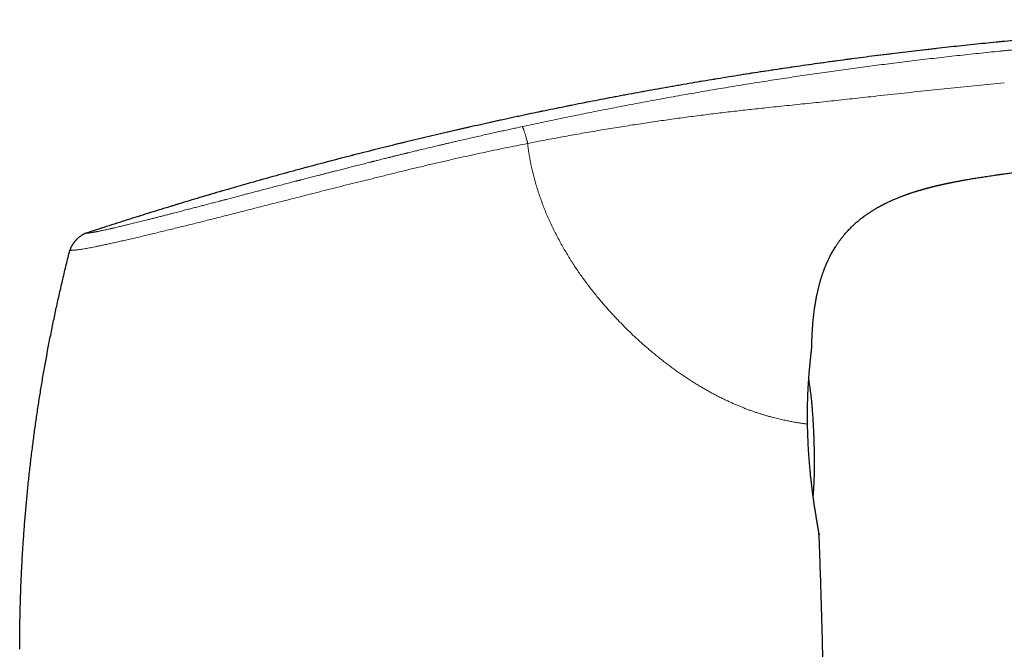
# Model space of a CAD drawing. Header units: millimetres. Extents: x 8 to 539, y 12 to 464.
# Tile 57 of 59: x 412 to 473, y 425 to 464. Entities that reach past the tile are written whole.
import ezdxf

# ---------------------------------------------------------------- set-up
doc = ezdxf.new("R2010")
doc.units = ezdxf.units.MM

msp = doc.modelspace()

# ---------------------------------------------------------------- linework, layer by layer
at = {"color": 7, "linetype": 'Continuous', "lineweight": 30}
for p, q in [((472.867, 454.691), (472.881, 454.691)), ((416.124, 451.021), (416.124, 451.021)), ((461.057, 443.919), (461.057, 443.92)), ((461.509, 432.389), (461.513, 432.378)), ((461.514, 432.387), (461.513, 432.378))]:
    msp.add_line(p, q, dxfattribs=at)
at = {"color": 252, "linetype": 'Continuous', "lineweight": 0}
msp.add_line((415.137, 449.967), (415.138, 449.967), dxfattribs=at)
at = {"color": 252, "linetype": 'Continuous', "lineweight": 0, "flags": 128}
msp.add_lwpolyline([(461.508, 432.425), (461.511, 432.407), (461.513, 432.378)], dxfattribs=at)
at = {"color": 252, "linetype": 'Continuous', "lineweight": 0}
for points, knots in [([(416.123, 451.02), (416.568, 451.165), (417.455, 451.455), (418.789, 451.882), (420.122, 452.3), (421.457, 452.711), (422.791, 453.115), (424.126, 453.51), (425.506, 453.911), (426.931, 454.316), (428.401, 454.725), (429.871, 455.124), (431.342, 455.514), (432.814, 455.895), (434.286, 456.267), (435.759, 456.63), (437.232, 456.984), (438.706, 457.329), (440.172, 457.663), (441.63, 457.987), (443.079, 458.3), (444.529, 458.604), (445.989, 458.902), (447.458, 459.193), (448.937, 459.477), (450.416, 459.753), (451.896, 460.019), (453.368, 460.276), (454.832, 460.523), (456.288, 460.76), (457.744, 460.989), (459.212, 461.212), (460.689, 461.427), (462.178, 461.636), (463.668, 461.836), (465.158, 462.029), (466.649, 462.212), (468.141, 462.388), (469.663, 462.559), (471.215, 462.724), (472.797, 462.884), (474.38, 463.034), (475.964, 463.175), (477.55, 463.308), (479.106, 463.429), (480.632, 463.539), (482.13, 463.64), (483.628, 463.733), (485.128, 463.817), (486.628, 463.895), (488.13, 463.964), (489.632, 464.026), (491.136, 464.081), (492.641, 464.128), (494.138, 464.168), (495.627, 464.2), (497.108, 464.224), (498.589, 464.239), (499.996, 464.245), (501.329, 464.243), (502.586, 464.234), (503.844, 464.217), (505.102, 464.191), (506.077, 464.166), (506.632, 464.147), (506.769, 464.142)], [0, 0, 0, 0, 0.015233, 0.030443, 0.045632, 0.060799, 0.075946, 0.091074, 0.106182, 0.12278, 0.139356, 0.155911, 0.172447, 0.188963, 0.205461, 0.221942, 0.238405, 0.254853, 0.271286, 0.287411, 0.303523, 0.319623, 0.335711, 0.352081, 0.368439, 0.384788, 0.401128, 0.41746, 0.433493, 0.449519, 0.465539, 0.481554, 0.497891, 0.514224, 0.530553, 0.54688, 0.563205, 0.579529, 0.595852, 0.613126, 0.630402, 0.647679, 0.664958, 0.68224, 0.699526, 0.715829, 0.732136, 0.748448, 0.764766, 0.78109, 0.797422, 0.813761, 0.83011, 0.846468, 0.862837, 0.878921, 0.895013, 0.91111, 0.927212, 0.940878, 0.954544, 0.968211, 0.981877, 0.995541, 1, 1, 1, 1]), ([(524.006, 462.485), (524.006, 462.485), (524.006, 462.485), (524.005, 462.485), (524.005, 462.485), (524.004, 462.485), (524.003, 462.485), (524.002, 462.485), (523.999, 462.485), (523.996, 462.485), (523.992, 462.485), (523.987, 462.485), (523.981, 462.485), (523.973, 462.485), (523.965, 462.485), (523.954, 462.485), (523.942, 462.485), (523.928, 462.485), (523.912, 462.485), (523.893, 462.485), (523.871, 462.485), (523.846, 462.485), (523.817, 462.485), (523.786, 462.485), (523.753, 462.485), (523.719, 462.486), (523.685, 462.486), (523.649, 462.486), (523.608, 462.486), (523.564, 462.487), (523.515, 462.487), (523.459, 462.488), (523.396, 462.489), (523.326, 462.491), (523.255, 462.493), (523.183, 462.495), (523.112, 462.498), (523.035, 462.501), (522.955, 462.504), (522.872, 462.508), (522.787, 462.512), (522.696, 462.517), (522.598, 462.522), (522.495, 462.528), (522.384, 462.535), (522.266, 462.542), (522.147, 462.55), (522.028, 462.558), (521.909, 462.566), (521.785, 462.575), (521.655, 462.585), (521.519, 462.595), (521.38, 462.606), (521.237, 462.618), (521.092, 462.629), (520.941, 462.642), (520.784, 462.655), (520.626, 462.669), (520.467, 462.683), (520.308, 462.697), (520.142, 462.713), (519.97, 462.729), (519.793, 462.745), (519.612, 462.763), (519.421, 462.781), (519.22, 462.8), (519.008, 462.821), (518.793, 462.842), (518.573, 462.863), (518.336, 462.886), (518.079, 462.911), (517.804, 462.938), (517.524, 462.964), (517.239, 462.991), (516.95, 463.019), (516.639, 463.047), (516.306, 463.078), (515.951, 463.109), (515.592, 463.141), (515.205, 463.174), (514.79, 463.208), (514.346, 463.244), (513.895, 463.279), (513.438, 463.313), (512.975, 463.347), (512.471, 463.381), (511.925, 463.417), (511.336, 463.453), (510.738, 463.487), (510.132, 463.519), (509.517, 463.549), (508.894, 463.578), (508.291, 463.602), (507.711, 463.624), (507.298, 463.638), (507.028, 463.647), (506.902, 463.65), (506.775, 463.654), (506.65, 463.658), (506.527, 463.662), (506.406, 463.665), (506.081, 463.674), (505.55, 463.687), (504.841, 463.702), (504.161, 463.714), (503.51, 463.723), (502.866, 463.73), (502.228, 463.734), (501.602, 463.737), (500.986, 463.738), (500.38, 463.738), (499.781, 463.735), (499.182, 463.732), (498.582, 463.726), (497.983, 463.72), (497.39, 463.712), (496.805, 463.702), (496.226, 463.692), (495.655, 463.68), (495.073, 463.667), (494.479, 463.653), (493.875, 463.637), (493.28, 463.62), (492.693, 463.602), (492.114, 463.583), (491.545, 463.564), (490.983, 463.544), (490.43, 463.523), (489.886, 463.501), (489.353, 463.479), (488.831, 463.457), (488.321, 463.434), (487.819, 463.411), (487.322, 463.387), (486.83, 463.362), (486.344, 463.337), (485.866, 463.312), (485.397, 463.286), (484.938, 463.26), (484.491, 463.234), (484.054, 463.208), (483.626, 463.182), (483.202, 463.156), (482.785, 463.129), (482.373, 463.102), (481.969, 463.075), (481.573, 463.048), (481.186, 463.021), (480.808, 462.994), (480.443, 462.968), (480.093, 462.942), (479.756, 462.917), (479.426, 462.892), (479.104, 462.867), (478.792, 462.843), (478.489, 462.819), (478.195, 462.795), (477.909, 462.772), (477.628, 462.749), (477.352, 462.726), (477.083, 462.703), (476.821, 462.681), (476.567, 462.659), (476.32, 462.638), (476.081, 462.617), (475.849, 462.596), (475.626, 462.576), (475.41, 462.556), (475.201, 462.537), (475, 462.519), (474.807, 462.501), (474.621, 462.484), (474.438, 462.467), (474.257, 462.449), (474.079, 462.433), (473.91, 462.416), (473.751, 462.401), (473.603, 462.387), (473.465, 462.373), (473.337, 462.361), (473.219, 462.349), (473.108, 462.338), (473.007, 462.328), (472.915, 462.319), (472.832, 462.31), (472.757, 462.303), (472.709, 462.298), (472.687, 462.296)], [0, 0, 0, 0, 0.000232, 0.001333, 0.002557, 0.003905, 0.005377, 0.006972, 0.008906, 0.010995, 0.01324, 0.015639, 0.018194, 0.020903, 0.0236, 0.026434, 0.029406, 0.032514, 0.03576, 0.039351, 0.043095, 0.046991, 0.051039, 0.055238, 0.059586, 0.063107, 0.066721, 0.070428, 0.07423, 0.078128, 0.082124, 0.086506, 0.091006, 0.095626, 0.100366, 0.104171, 0.108045, 0.111986, 0.115992, 0.119621, 0.123299, 0.127026, 0.130805, 0.134638, 0.138528, 0.14248, 0.146496, 0.149952, 0.153448, 0.156982, 0.16055, 0.164148, 0.167777, 0.171228, 0.174705, 0.178212, 0.181751, 0.185327, 0.188612, 0.191938, 0.195312, 0.198732, 0.202186, 0.20566, 0.209152, 0.213018, 0.21691, 0.220831, 0.224784, 0.228774, 0.233563, 0.238407, 0.243307, 0.248264, 0.253274, 0.258334, 0.264357, 0.270437, 0.276571, 0.282762, 0.290213, 0.297755, 0.305392, 0.313126, 0.320955, 0.328878, 0.338685, 0.348632, 0.358718, 0.368945, 0.379313, 0.389822, 0.400472, 0.40977, 0.419173, 0.421298, 0.423429, 0.425565, 0.427706, 0.429764, 0.431773, 0.433779, 0.446233, 0.458548, 0.469622, 0.48058, 0.491422, 0.502147, 0.512755, 0.523059, 0.533251, 0.543329, 0.553294, 0.563506, 0.573597, 0.583569, 0.593421, 0.603153, 0.612767, 0.622263, 0.63257, 0.642735, 0.652758, 0.662637, 0.672375, 0.68197, 0.691424, 0.700735, 0.709906, 0.718934, 0.727665, 0.736259, 0.744717, 0.753039, 0.761373, 0.769566, 0.777618, 0.785529, 0.7933, 0.800795, 0.808154, 0.815378, 0.822465, 0.829558, 0.836508, 0.843318, 0.849986, 0.856513, 0.862898, 0.869142, 0.874957, 0.880645, 0.886204, 0.891635, 0.896938, 0.902021, 0.906981, 0.911817, 0.916529, 0.92121, 0.925763, 0.930187, 0.934482, 0.938648, 0.942686, 0.946595, 0.950375, 0.954027, 0.95755, 0.960944, 0.96421, 0.967346, 0.970355, 0.973515, 0.976519, 0.979368, 0.982061, 0.984599, 0.986898, 0.989052, 0.991061, 0.992926, 0.994646, 0.996194, 0.997602, 0.998871, 1, 1, 1, 1]), ([(443.137, 457.626), (443.528, 457.71), (444.309, 457.877), (445.481, 458.122), (446.653, 458.362), (447.826, 458.597), (449, 458.827), (450.174, 459.051), (451.389, 459.278), (452.644, 459.506), (453.939, 459.734), (455.236, 459.956), (456.535, 460.171), (457.795, 460.374), (459.017, 460.564), (460.201, 460.743), (461.385, 460.917), (462.571, 461.085), (463.758, 461.248), (464.946, 461.405), (466.174, 461.562), (467.443, 461.718), (468.753, 461.872), (470.063, 462.02), (471.375, 462.162), (472.25, 462.251), (472.687, 462.296)], [0, 0, 0, 0, 0.0400093, 0.0800121, 0.1200103, 0.1600052, 0.1999979, 0.2399889, 0.2799787, 0.3239664, 0.3679538, 0.4119421, 0.4559331, 0.4999285, 0.5399291, 0.5799336, 0.6199412, 0.659951, 0.699962, 0.7399726, 0.7799812, 0.8239866, 0.8679888, 0.9119902, 0.9559933, 1, 1, 1, 1]), ([(472.978, 460.332), (472.425, 460.28), (471.319, 460.175), (469.663, 460.008), (468.01, 459.835), (466.359, 459.658), (464.827, 459.489), (463.413, 459.335), (462.116, 459.195), (460.818, 459.06), (459.518, 458.926), (458.306, 458.8), (457.182, 458.678), (456.147, 458.562), (455.113, 458.441), (454.081, 458.312), (453.05, 458.176), (452.02, 458.033), (450.99, 457.884), (449.943, 457.724), (448.879, 457.556), (447.798, 457.377), (446.717, 457.19), (445.636, 456.995), (444.554, 456.794), (443.832, 456.653), (443.471, 456.583)], [0, 0, 0, 0, 0.055922, 0.111786, 0.167598, 0.223362, 0.2791, 0.322907, 0.366752, 0.410658, 0.45462, 0.498626, 0.533651, 0.568677, 0.603686, 0.638662, 0.673609, 0.70856, 0.743548, 0.7786, 0.815386, 0.852223, 0.889093, 0.925998, 0.962959, 1, 1, 1, 1]), ([(416.123, 451.02), (416.125, 451.02), (416.128, 451.02), (416.133, 451.02), (416.14, 451.021), (416.149, 451.022), (416.158, 451.022), (416.168, 451.023), (416.178, 451.024), (416.185, 451.025), (416.19, 451.025), (416.192, 451.026), (416.195, 451.026), (416.197, 451.026), (416.199, 451.027), (416.202, 451.027), (416.21, 451.028), (416.223, 451.029), (416.245, 451.032), (416.271, 451.035), (416.299, 451.039), (416.33, 451.043), (416.356, 451.047), (416.376, 451.05), (416.389, 451.051), (416.402, 451.053), (416.415, 451.055), (416.435, 451.058), (416.462, 451.062), (416.498, 451.068), (416.539, 451.075), (416.583, 451.082), (416.63, 451.091), (416.679, 451.1), (416.72, 451.107), (416.749, 451.113), (416.766, 451.116), (416.784, 451.119), (416.801, 451.123), (416.819, 451.126), (416.838, 451.13), (416.87, 451.136), (416.918, 451.146), (416.988, 451.16), (417.07, 451.177), (417.165, 451.197), (417.266, 451.219), (417.371, 451.242), (417.482, 451.267), (417.577, 451.288), (417.651, 451.305), (417.704, 451.317), (417.757, 451.329), (417.812, 451.342), (417.867, 451.354), (417.949, 451.373), (418.059, 451.399), (418.187, 451.429), (418.306, 451.457), (418.413, 451.483), (418.523, 451.509), (418.637, 451.537), (418.766, 451.568), (418.91, 451.603), (419.071, 451.643), (419.237, 451.684), (419.407, 451.726), (419.582, 451.769), (419.76, 451.814), (419.941, 451.859), (420.125, 451.906), (420.322, 451.956), (420.533, 452.009), (420.76, 452.067), (420.993, 452.127), (421.231, 452.188), (421.448, 452.244), (421.64, 452.294), (421.806, 452.336), (421.972, 452.379), (422.137, 452.422), (422.302, 452.465), (422.499, 452.516), (422.729, 452.576), (422.994, 452.645), (423.263, 452.715), (423.538, 452.787), (423.817, 452.86), (424.102, 452.934), (424.313, 452.99), (424.449, 453.025), (424.508, 453.041), (424.566, 453.056), (424.625, 453.071), (424.684, 453.087), (424.744, 453.102), (424.893, 453.142), (425.123, 453.202), (425.435, 453.283), (425.729, 453.36), (426.016, 453.436), (426.297, 453.509), (426.58, 453.583), (426.887, 453.663), (427.216, 453.749), (427.569, 453.841), (427.927, 453.935), (428.29, 454.029), (428.659, 454.125), (428.928, 454.195), (429.095, 454.238), (429.159, 454.255), (429.223, 454.271), (429.287, 454.288), (429.351, 454.305), (429.415, 454.321), (429.577, 454.363), (429.824, 454.427), (430.158, 454.513), (430.437, 454.585), (430.675, 454.646), (430.87, 454.696), (431.067, 454.747), (431.261, 454.796), (431.451, 454.845), (431.686, 454.905), (431.97, 454.978), (432.307, 455.063), (432.65, 455.151), (432.999, 455.239), (433.354, 455.329), (433.604, 455.392), (433.748, 455.428), (433.783, 455.437), (433.818, 455.446), (433.854, 455.455), (433.89, 455.464), (433.927, 455.473), (433.987, 455.488), (434.072, 455.509), (434.188, 455.539), (434.317, 455.571), (434.458, 455.606), (434.596, 455.64), (434.73, 455.674), (434.823, 455.697), (434.876, 455.71), (434.888, 455.713), (434.895, 455.715), (434.9, 455.716), (434.906, 455.718), (434.921, 455.721), (434.948, 455.728), (434.99, 455.739), (435.039, 455.751), (435.097, 455.765), (435.162, 455.781), (435.236, 455.8), (435.319, 455.82), (435.409, 455.842), (435.507, 455.866), (435.604, 455.89), (435.696, 455.913), (435.784, 455.934), (435.856, 455.952), (435.912, 455.965), (435.95, 455.975), (435.988, 455.984), (436.027, 455.994), (436.061, 456.002), (436.181, 456.031), (436.387, 456.081), (436.731, 456.164), (437.12, 456.258), (437.551, 456.361), (437.867, 456.435), (438.069, 456.483), (438.161, 456.505), (438.252, 456.526), (438.345, 456.548), (438.442, 456.571), (438.594, 456.606), (438.798, 456.654), (439.107, 456.725), (439.47, 456.809), (439.885, 456.904), (440.291, 456.997), (440.689, 457.086), (441.078, 457.174), (441.451, 457.257), (441.809, 457.336), (442.152, 457.412), (442.487, 457.485), (442.815, 457.556), (443.03, 457.603), (443.137, 457.626)], [0, 0, 0, 0, 0.0081285, 0.0160558, 0.0237823, 0.031308, 0.0386331, 0.045758, 0.050896, 0.0559248, 0.0570387, 0.0581471, 0.05925, 0.0603474, 0.0614393, 0.0625257, 0.0637336, 0.0717539, 0.0796597, 0.0885049, 0.0972033, 0.1057554, 0.1141621, 0.1170867, 0.1199934, 0.1228823, 0.1257594, 0.1290938, 0.1355598, 0.1419157, 0.1491331, 0.156205, 0.1631327, 0.1699174, 0.1765604, 0.1786192, 0.1806641, 0.1826953, 0.1847127, 0.1867165, 0.1887075, 0.1909886, 0.1972301, 0.2034265, 0.2117398, 0.2199765, 0.2281402, 0.2362345, 0.2442632, 0.25223, 0.255634, 0.2590253, 0.2624042, 0.265771, 0.2691261, 0.2724698, 0.2803079, 0.2880888, 0.293614, 0.2991139, 0.3045902, 0.3101367, 0.3157281, 0.3228352, 0.3299357, 0.3370337, 0.3441331, 0.3512381, 0.3582254, 0.3651365, 0.3720001, 0.378879, 0.3867465, 0.3946441, 0.402577, 0.4105506, 0.4185701, 0.4238483, 0.4291497, 0.4344233, 0.4395065, 0.4446051, 0.4497202, 0.4575841, 0.4654937, 0.473453, 0.481466, 0.4895367, 0.4976688, 0.5058661, 0.5075104, 0.5091576, 0.5108076, 0.5124606, 0.5141165, 0.5157754, 0.5174373, 0.5266325, 0.5349233, 0.5432935, 0.5508363, 0.5584465, 0.5661261, 0.5738769, 0.5831993, 0.5926283, 0.6021666, 0.6118171, 0.6215824, 0.6314651, 0.6331443, 0.634826, 0.6365103, 0.6381972, 0.6398867, 0.6415787, 0.6432734, 0.6526412, 0.6610739, 0.6695726, 0.6746632, 0.679778, 0.6849171, 0.6900808, 0.6950631, 0.6998461, 0.7085068, 0.7173219, 0.7262925, 0.7354196, 0.7447041, 0.754147, 0.7550477, 0.7559617, 0.756889, 0.7578294, 0.7587831, 0.75975, 0.7607302, 0.7634939, 0.7663576, 0.7698973, 0.7735787, 0.777402, 0.780723, 0.7841441, 0.7846543, 0.7849209, 0.7850549, 0.7851977, 0.7853495, 0.7855102, 0.7863875, 0.7874797, 0.7887754, 0.7902746, 0.7919773, 0.79392, 0.7960736, 0.7984381, 0.8010134, 0.8037994, 0.8059764, 0.8082668, 0.8106705, 0.8116457, 0.8126385, 0.8136488, 0.8146765, 0.8156573, 0.8163017, 0.8240967, 0.8317968, 0.8432829, 0.8545515, 0.865603, 0.8680052, 0.8703968, 0.872778, 0.8751487, 0.8776111, 0.8804337, 0.8870318, 0.8935524, 0.904598, 0.9154145, 0.926002, 0.9363607, 0.9464908, 0.9563924, 0.9655192, 0.9744432, 0.9831646, 0.9916835, 1, 1, 1, 1]), ([(443.137, 457.626), (443.139, 457.625), (443.142, 457.623), (443.148, 457.617), (443.155, 457.608), (443.163, 457.593), (443.173, 457.573), (443.185, 457.546), (443.2, 457.509), (443.217, 457.464), (443.236, 457.412), (443.256, 457.354), (443.277, 457.29), (443.298, 457.222), (443.32, 457.15), (443.342, 457.074), (443.364, 456.997), (443.384, 456.925), (443.402, 456.858), (443.418, 456.798), (443.433, 456.741), (443.446, 456.686), (443.459, 456.634), (443.467, 456.6), (443.471, 456.583)], [0, 0, 0, 0, 0.029301, 0.059961, 0.092971, 0.128924, 0.168044, 0.210228, 0.264366, 0.321433, 0.380335, 0.440074, 0.499975, 0.559853, 0.619528, 0.678337, 0.735298, 0.789338, 0.831464, 0.870563, 0.906546, 0.939647, 0.970467, 1, 1, 1, 1]), ([(415.14, 449.966), (415.143, 449.966), (415.149, 449.966), (415.167, 449.966), (415.195, 449.966), (415.234, 449.967), (415.283, 449.969), (415.345, 449.973), (415.418, 449.978), (415.503, 449.985), (415.604, 449.996), (415.72, 450.011), (415.858, 450.032), (416.009, 450.057), (416.166, 450.085), (416.325, 450.114), (416.5, 450.147), (416.693, 450.186), (416.905, 450.229), (417.139, 450.277), (417.391, 450.331), (417.664, 450.39), (417.957, 450.455), (418.269, 450.525), (418.599, 450.601), (418.946, 450.681), (419.308, 450.766), (419.679, 450.853), (420.055, 450.943), (420.437, 451.035), (420.833, 451.13), (421.24, 451.23), (421.657, 451.332), (422.074, 451.435), (422.489, 451.538), (422.901, 451.64), (423.318, 451.745), (423.74, 451.851), (424.205, 451.968), (424.716, 452.097), (425.271, 452.238), (425.83, 452.38), (426.389, 452.523), (426.943, 452.664), (427.493, 452.804), (428.037, 452.943), (428.58, 453.081), (429.176, 453.233), (429.824, 453.398), (430.525, 453.575), (431.223, 453.751), (431.92, 453.927), (432.618, 454.101), (433.316, 454.273), (434.038, 454.451), (434.778, 454.634), (435.537, 454.823), (436.289, 455.007), (437.041, 455.187), (437.794, 455.364), (438.548, 455.537), (439.513, 455.755), (440.689, 456.012), (442.078, 456.305), (443.006, 456.49), (443.471, 456.583)], [0, 0, 0, 0, 0.017166, 0.034321, 0.051415, 0.068477, 0.085567, 0.102744, 0.120062, 0.13754, 0.153067, 0.168748, 0.184603, 0.2006, 0.213233, 0.225892, 0.238554, 0.251219, 0.264336, 0.277521, 0.290804, 0.304169, 0.317578, 0.330994, 0.344393, 0.357749, 0.371053, 0.384337, 0.396746, 0.409192, 0.421678, 0.434177, 0.446659, 0.459096, 0.470752, 0.48234, 0.493877, 0.505383, 0.516874, 0.531501, 0.546115, 0.560662, 0.575081, 0.589336, 0.603202, 0.616962, 0.630642, 0.644249, 0.661817, 0.679273, 0.696633, 0.713949, 0.731276, 0.74863, 0.765904, 0.784996, 0.803808, 0.822475, 0.841107, 0.859777, 0.878471, 0.897161, 0.931399, 0.96563, 1, 1, 1, 1]), ([(443.471, 456.583), (443.484, 456.474), (443.509, 456.256), (443.558, 455.93), (443.613, 455.604), (443.676, 455.279), (443.746, 454.956), (443.824, 454.633), (443.912, 454.301), (444.01, 453.96), (444.12, 453.61), (444.237, 453.261), (444.362, 452.915), (444.498, 452.563), (444.644, 452.207), (444.801, 451.847), (444.966, 451.489), (445.139, 451.134), (445.319, 450.782), (445.503, 450.44), (445.69, 450.107), (445.88, 449.784), (446.075, 449.463), (446.277, 449.146), (446.478, 448.842), (446.678, 448.55), (446.875, 448.271), (447.077, 447.994), (447.284, 447.721), (447.494, 447.45), (447.707, 447.183), (447.919, 446.926), (448.127, 446.68), (448.332, 446.443), (448.54, 446.21), (448.75, 445.98), (448.962, 445.753), (449.183, 445.522), (449.413, 445.288), (449.651, 445.051), (449.891, 444.818), (450.133, 444.59), (450.377, 444.366), (450.622, 444.146), (450.861, 443.937), (451.094, 443.738), (451.321, 443.549), (451.548, 443.363), (451.776, 443.182), (452.004, 443.005), (452.238, 442.827), (452.48, 442.649), (452.727, 442.471), (452.974, 442.298), (453.22, 442.131), (453.465, 441.969), (453.708, 441.813), (453.943, 441.667), (454.169, 441.531), (454.388, 441.403), (454.604, 441.28), (454.818, 441.162), (455.03, 441.049), (455.246, 440.936), (455.466, 440.826), (455.689, 440.717), (455.909, 440.614), (456.125, 440.515), (456.338, 440.422), (456.547, 440.333), (456.759, 440.247), (456.973, 440.163), (457.189, 440.081), (457.4, 440.005), (457.606, 439.935), (457.81, 439.867), (458.013, 439.804), (458.213, 439.744), (458.407, 439.688), (458.595, 439.637), (458.776, 439.591), (458.947, 439.548), (459.109, 439.51), (459.262, 439.476), (459.408, 439.445), (459.549, 439.415), (459.686, 439.388), (459.82, 439.362), (459.949, 439.338), (460.072, 439.317), (460.188, 439.297), (460.297, 439.279), (460.406, 439.263), (460.513, 439.247), (460.616, 439.232), (460.711, 439.22), (460.767, 439.213), (460.795, 439.209)], [0, 0, 0, 0, 0.01, 0.02, 0.03, 0.039999, 0.049997, 0.059996, 0.069995, 0.080996, 0.091997, 0.102999, 0.114001, 0.125003, 0.136672, 0.14834, 0.160008, 0.171676, 0.183343, 0.195009, 0.206008, 0.217007, 0.228005, 0.239003, 0.25, 0.259999, 0.269998, 0.279998, 0.289998, 0.299998, 0.309998, 0.319998, 0.329165, 0.338333, 0.347501, 0.356669, 0.365836, 0.375003, 0.385003, 0.395001, 0.404999, 0.414998, 0.424997, 0.434997, 0.444997, 0.454164, 0.463331, 0.472498, 0.481666, 0.490835, 0.500003, 0.510005, 0.520006, 0.530006, 0.540005, 0.550002, 0.559999, 0.569995, 0.579159, 0.588324, 0.59749, 0.606658, 0.615826, 0.624995, 0.634997, 0.644998, 0.654999, 0.664999, 0.674999, 0.684999, 0.695, 0.705999, 0.716998, 0.727997, 0.738996, 0.749996, 0.761663, 0.773331, 0.785, 0.796667, 0.808334, 0.820001, 0.831001, 0.842001, 0.853001, 0.863999, 0.874997, 0.88666, 0.898324, 0.909988, 0.921653, 0.93332, 0.944987, 0.958739, 0.972493, 0.986246, 1, 1, 1, 1]), ([(415.14, 449.966), (415.145, 449.982), (415.153, 450.016), (415.17, 450.068), (415.192, 450.125), (415.22, 450.186), (415.256, 450.252), (415.297, 450.32), (415.345, 450.391), (415.398, 450.462), (415.455, 450.532), (415.515, 450.6), (415.579, 450.665), (415.645, 450.727), (415.712, 450.785), (415.78, 450.838), (415.846, 450.884), (415.909, 450.924), (415.968, 450.957), (416.023, 450.983), (416.074, 451.003), (416.108, 451.014), (416.123, 451.02)], [0, 0, 0, 0, 0.033856, 0.070154, 0.110553, 0.155812, 0.205925, 0.260285, 0.317902, 0.377629, 0.4384, 0.499461, 0.560541, 0.621381, 0.681238, 0.73904, 0.793624, 0.843971, 0.889438, 0.929972, 0.966288, 1, 1, 1, 1]), ([(416.123, 451.02), (416.123, 451.02), (416.121, 451.02), (416.123, 451.021), (416.124, 451.021)], [0, 0, 0, 0, 0.585917, 1, 1, 1, 1]), ([(460.795, 439.209), (460.793, 439.303), (460.79, 439.489), (460.788, 439.764), (460.789, 440.036), (460.792, 440.304), (460.797, 440.567), (460.805, 440.824), (460.815, 441.09), (460.828, 441.363), (460.844, 441.64), (460.861, 441.902), (460.88, 442.15), (460.9, 442.385), (460.92, 442.606), (460.94, 442.811), (460.96, 443.002), (460.979, 443.177), (460.996, 443.334), (461.012, 443.475), (461.026, 443.598), (461.038, 443.703), (461.047, 443.79), (461.053, 443.857), (461.056, 443.901), (461.057, 443.915), (461.057, 443.919)], [0, 0, 0, 0, 0.038003, 0.075886, 0.113764, 0.151887, 0.190009, 0.227977, 0.26589, 0.311188, 0.355958, 0.400357, 0.444546, 0.488684, 0.532937, 0.577158, 0.621619, 0.666495, 0.71076, 0.755192, 0.799976, 0.844347, 0.888688, 0.933198, 0.977629, 1, 1, 1, 1]), ([(460.794, 439.209), (460.796, 439.139), (460.799, 438.998), (460.805, 438.786), (460.81, 438.644), (460.812, 438.574)], [0, 0, 0, 0, 0.334901, 0.668059, 1, 1, 1, 1]), ([(460.795, 439.209), (460.796, 439.208), (460.799, 439.205), (460.799, 439.203), (460.799, 439.202)], [0, 0, 0, 0, 0.545724, 1, 1, 1, 1]), ([(460.812, 438.574), (460.817, 438.443), (460.825, 438.182), (460.845, 437.79), (460.867, 437.421), (460.891, 437.076), (460.916, 436.768), (460.934, 436.559), (460.944, 436.446), (460.947, 436.415), (460.95, 436.384), (460.953, 436.353), (460.956, 436.322), (460.959, 436.291), (460.962, 436.253), (460.967, 436.2), (460.974, 436.128), (460.983, 436.039), (460.994, 435.934), (461.007, 435.812), (461.023, 435.673), (461.038, 435.539), (461.053, 435.412), (461.066, 435.298), (461.08, 435.187), (461.093, 435.084), (461.105, 434.99), (461.119, 434.881), (461.135, 434.761), (461.153, 434.632), (461.169, 434.519), (461.183, 434.421), (461.196, 434.337), (461.209, 434.25), (461.223, 434.153), (461.241, 434.037), (461.261, 433.909), (461.283, 433.771), (461.306, 433.625), (461.331, 433.473), (461.356, 433.326), (461.378, 433.193), (461.393, 433.102), (461.403, 433.045), (461.409, 433.014), (461.414, 432.985), (461.418, 432.957), (461.423, 432.932), (461.427, 432.908), (461.439, 432.838), (461.457, 432.732), (461.479, 432.606), (461.495, 432.516), (461.503, 432.465), (461.506, 432.45), (461.506, 432.448)], [0, 0, 0, 0, 0.045863, 0.091668, 0.137461, 0.175941, 0.214441, 0.248342, 0.252148, 0.255955, 0.259763, 0.26357, 0.267378, 0.271186, 0.274994, 0.281504, 0.291046, 0.301925, 0.315144, 0.330703, 0.348602, 0.36884, 0.383359, 0.39888, 0.414804, 0.428379, 0.441356, 0.453737, 0.47436, 0.49308, 0.509898, 0.524814, 0.537831, 0.548948, 0.565409, 0.584433, 0.606024, 0.630185, 0.656919, 0.686229, 0.718381, 0.747574, 0.773803, 0.781967, 0.789795, 0.797286, 0.80444, 0.811257, 0.817738, 0.823881, 0.869471, 0.915052, 0.96064, 0.994856, 1, 1, 1, 1])]:
    msp.add_open_spline(points, degree=3, knots=knots, dxfattribs=at)
at = {"color": 7, "linetype": 'Continuous', "lineweight": 30}
for points, knots in [([(506.769, 464.142), (506.487, 464.152), (505.825, 464.173), (504.781, 464.199), (503.638, 464.22), (502.495, 464.235), (501.351, 464.243), (500.208, 464.245), (499.065, 464.242), (497.824, 464.232), (496.485, 464.215), (495.049, 464.188), (493.614, 464.155), (492.18, 464.114), (490.746, 464.067), (489.314, 464.014), (487.883, 463.953), (486.453, 463.886), (485.023, 463.812), (483.603, 463.731), (482.193, 463.644), (480.792, 463.55), (479.392, 463.45), (477.984, 463.342), (476.568, 463.227), (475.145, 463.103), (473.723, 462.972), (472.302, 462.834), (470.89, 462.69), (469.487, 462.539), (468.094, 462.383), (466.701, 462.219), (465.3, 462.046), (463.89, 461.866), (462.472, 461.676), (461.054, 461.479), (459.637, 461.275), (458.221, 461.063), (456.806, 460.843), (455.392, 460.615), (453.98, 460.381), (452.571, 460.138), (451.161, 459.888), (449.753, 459.63), (448.354, 459.366), (446.963, 459.096), (445.582, 458.82), (444.202, 458.537), (442.812, 458.243), (441.414, 457.94), (440.007, 457.627), (438.601, 457.305), (437.196, 456.976), (435.791, 456.639), (434.386, 456.293), (432.983, 455.939), (431.579, 455.577), (430.177, 455.206), (428.775, 454.828), (427.373, 454.441), (425.972, 454.045), (424.571, 453.641), (423.21, 453.241), (421.888, 452.844), (420.606, 452.451), (419.323, 452.051), (418.041, 451.644), (416.975, 451.301), (416.336, 451.09), (416.124, 451.02)], [0, 0, 0, 0, 0.00918, 0.021602, 0.034025, 0.046449, 0.058874, 0.071299, 0.083721, 0.096142, 0.111753, 0.127358, 0.142956, 0.158546, 0.174128, 0.1897, 0.205264, 0.220822, 0.236372, 0.251917, 0.267178, 0.282435, 0.297688, 0.312937, 0.328459, 0.343979, 0.359496, 0.375011, 0.390524, 0.40576, 0.420995, 0.43623, 0.451465, 0.467013, 0.482562, 0.498114, 0.513668, 0.529226, 0.544787, 0.560354, 0.575891, 0.591434, 0.606984, 0.622541, 0.638106, 0.653401, 0.668705, 0.684018, 0.699342, 0.714989, 0.730648, 0.74632, 0.762005, 0.777705, 0.793419, 0.809148, 0.824894, 0.840657, 0.856437, 0.872236, 0.888054, 0.903891, 0.91975, 0.934305, 0.94888, 0.963473, 0.978086, 0.992719, 1, 1, 1, 1]), ([(472.881, 454.691), (472.927, 454.697), (473.021, 454.711), (473.166, 454.732), (473.32, 454.754), (473.483, 454.777), (473.653, 454.802), (473.828, 454.827), (474.008, 454.852), (474.192, 454.878), (474.383, 454.904), (474.582, 454.932), (474.788, 454.96), (475.002, 454.99), (475.223, 455.02), (475.451, 455.051), (475.687, 455.082), (475.929, 455.114), (476.177, 455.147), (476.431, 455.181), (476.692, 455.214), (476.961, 455.249), (477.239, 455.285), (477.526, 455.321), (477.821, 455.358), (478.123, 455.396), (478.433, 455.434), (478.743, 455.472), (479.055, 455.51), (479.367, 455.547), (479.686, 455.585), (480.012, 455.623), (480.357, 455.662), (480.723, 455.704), (481.11, 455.748), (481.505, 455.792), (481.908, 455.836), (482.32, 455.88), (482.74, 455.925), (483.169, 455.969), (483.573, 456.011), (483.887, 456.042), (484.06, 456.06), (484.122, 456.066), (484.135, 456.067), (484.149, 456.069), (484.162, 456.07), (484.175, 456.071), (484.291, 456.083), (484.594, 456.113), (485.235, 456.175), (486.074, 456.253), (487.027, 456.339), (488.134, 456.434), (489.432, 456.54), (490.922, 456.652), (492.412, 456.755), (493.902, 456.85), (495.227, 456.926), (496.386, 456.986), (497.089, 457.021), (497.503, 457.04), (497.628, 457.046), (497.753, 457.051), (497.877, 457.057), (498.002, 457.062), (498.126, 457.068), (498.317, 457.076), (498.576, 457.087), (498.924, 457.101), (499.295, 457.116), (499.692, 457.131), (500.095, 457.146), (500.506, 457.16), (500.917, 457.174), (501.324, 457.187), (501.634, 457.196), (501.85, 457.203), (501.975, 457.206), (502.099, 457.21), (502.224, 457.213), (502.33, 457.216), (502.395, 457.218), (502.417, 457.218)], [0, 0, 0, 0, 0.0046716, 0.0096275, 0.0148678, 0.0203924, 0.0262014, 0.0322948, 0.0383005, 0.0445589, 0.0510701, 0.0578341, 0.0648509, 0.0721205, 0.0796429, 0.0874181, 0.0954461, 0.1037269, 0.1121058, 0.1207286, 0.1295953, 0.1387058, 0.1482114, 0.1579687, 0.1679777, 0.1782384, 0.1887508, 0.1995149, 0.2098944, 0.2204977, 0.2313247, 0.2423755, 0.25365, 0.2664973, 0.2796234, 0.2930282, 0.3067117, 0.3206739, 0.3349147, 0.3494343, 0.3642326, 0.3760712, 0.3813349, 0.3818424, 0.3822899, 0.3827373, 0.3831847, 0.3836322, 0.3840796, 0.394975, 0.4144312, 0.4491742, 0.4801948, 0.5112154, 0.5615735, 0.6119316, 0.6622896, 0.7126477, 0.7630058, 0.7965047, 0.8300037, 0.834215, 0.8384263, 0.8426376, 0.8468489, 0.8510602, 0.8552715, 0.859413, 0.870359, 0.8814852, 0.8946125, 0.9079821, 0.9215941, 0.9354485, 0.9495454, 0.9632178, 0.9766464, 0.9808576, 0.9850688, 0.98928, 0.9934912, 0.9977024, 1, 1, 1, 1]), ([(461.057, 443.92), (461.058, 443.976), (461.061, 444.117), (461.068, 444.34), (461.078, 444.587), (461.089, 444.824), (461.103, 445.052), (461.118, 445.269), (461.135, 445.475), (461.153, 445.671), (461.172, 445.859), (461.193, 446.039), (461.214, 446.211), (461.236, 446.372), (461.258, 446.522), (461.28, 446.662), (461.302, 446.796), (461.324, 446.922), (461.347, 447.043), (461.37, 447.159), (461.392, 447.27), (461.415, 447.373), (461.436, 447.47), (461.457, 447.56), (461.479, 447.648), (461.5, 447.734), (461.522, 447.817), (461.541, 447.89), (461.559, 447.955), (461.575, 448.01), (461.589, 448.059), (461.601, 448.1), (461.612, 448.138), (461.623, 448.175), (461.636, 448.218), (461.653, 448.274), (461.675, 448.344), (461.703, 448.427), (461.733, 448.517), (461.767, 448.614), (461.806, 448.72), (461.849, 448.835), (461.898, 448.958), (461.952, 449.089), (462.012, 449.226), (462.078, 449.37), (462.145, 449.509), (462.213, 449.641), (462.278, 449.764), (462.346, 449.887), (462.416, 450.006), (462.485, 450.121), (462.568, 450.251), (462.663, 450.394), (462.773, 450.548), (462.882, 450.693), (462.99, 450.831), (463.098, 450.96), (463.203, 451.08), (463.305, 451.192), (463.405, 451.297), (463.499, 451.391), (463.585, 451.475), (463.665, 451.55), (463.747, 451.625), (463.834, 451.702), (463.926, 451.78), (464.029, 451.865), (464.145, 451.957), (464.274, 452.055), (464.411, 452.155), (464.525, 452.235), (464.615, 452.295), (464.676, 452.336), (464.739, 452.376), (464.803, 452.417), (464.868, 452.458), (464.934, 452.498), (464.998, 452.536), (465.062, 452.574), (465.126, 452.61), (465.188, 452.645), (465.242, 452.675), (465.289, 452.701), (465.327, 452.722), (465.358, 452.738), (465.38, 452.75), (465.395, 452.758), (465.405, 452.763), (465.414, 452.768), (465.426, 452.774), (465.449, 452.786), (465.479, 452.802), (465.519, 452.822), (465.563, 452.844), (465.611, 452.869), (465.669, 452.897), (465.739, 452.931), (465.82, 452.97), (465.907, 453.01), (465.996, 453.05), (466.091, 453.093), (466.191, 453.136), (466.294, 453.179), (466.392, 453.22), (466.486, 453.257), (466.576, 453.292), (466.659, 453.324), (466.739, 453.355), (466.803, 453.378), (466.852, 453.396), (466.885, 453.408), (466.917, 453.419), (466.946, 453.43), (466.971, 453.438), (466.989, 453.445), (467.004, 453.45), (467.021, 453.456), (467.043, 453.464), (467.07, 453.473), (467.102, 453.484), (467.146, 453.499), (467.203, 453.518), (467.269, 453.54), (467.333, 453.561), (467.395, 453.581), (467.455, 453.6), (467.512, 453.618), (467.567, 453.635), (467.619, 453.651), (467.666, 453.665), (467.708, 453.678), (467.739, 453.687), (467.761, 453.694), (467.776, 453.698), (467.789, 453.702), (467.803, 453.706), (467.82, 453.711), (467.842, 453.718), (467.868, 453.725), (467.897, 453.733), (467.925, 453.742), (467.961, 453.752), (468.003, 453.764), (468.052, 453.777), (468.099, 453.79), (468.147, 453.803), (468.196, 453.817), (468.248, 453.831), (468.293, 453.842), (468.327, 453.852), (468.35, 453.857), (468.371, 453.863), (468.392, 453.868), (468.415, 453.874), (468.441, 453.881), (468.477, 453.89), (468.525, 453.902), (468.583, 453.917), (468.644, 453.932), (468.699, 453.945), (468.746, 453.957), (468.786, 453.966), (468.822, 453.975), (468.854, 453.982), (468.882, 453.989), (468.909, 453.995), (468.94, 454.002), (468.975, 454.01), (469.014, 454.019), (469.058, 454.029), (469.103, 454.04), (469.148, 454.05), (469.191, 454.059), (469.231, 454.068), (469.265, 454.075), (469.293, 454.081), (469.316, 454.086), (469.333, 454.09), (469.345, 454.093), (469.351, 454.094), (469.352, 454.094), (469.354, 454.095), (469.355, 454.095), (469.356, 454.095), (469.357, 454.096), (469.358, 454.096), (469.359, 454.096), (469.36, 454.097), (469.361, 454.097), (469.361, 454.097), (469.361, 454.097), (469.361, 454.097), (469.36, 454.097), (469.362, 454.098), (469.367, 454.099), (469.376, 454.101), (469.387, 454.103), (469.4, 454.105), (469.413, 454.108), (469.428, 454.111), (469.445, 454.115), (469.464, 454.119), (469.485, 454.123), (469.508, 454.128), (469.535, 454.133), (469.567, 454.139), (469.604, 454.147), (469.647, 454.155), (469.694, 454.165), (469.748, 454.176), (469.808, 454.187), (469.874, 454.2), (469.944, 454.214), (470.019, 454.228), (470.098, 454.243), (470.182, 454.258), (470.271, 454.275), (470.37, 454.293), (470.48, 454.313), (470.601, 454.334), (470.729, 454.357), (470.864, 454.38), (471.005, 454.404), (471.151, 454.428), (471.304, 454.453), (471.463, 454.479), (471.629, 454.505), (471.804, 454.532), (471.986, 454.56), (472.175, 454.589), (472.371, 454.619), (472.574, 454.649), (472.74, 454.673), (472.839, 454.687), (472.867, 454.691)], [0, 0, 0, 0, 0.008026, 0.020496, 0.032335, 0.043771, 0.054804, 0.065433, 0.075299, 0.084788, 0.093902, 0.102639, 0.111001, 0.118987, 0.126171, 0.133021, 0.139535, 0.145714, 0.151558, 0.157388, 0.162841, 0.167926, 0.172701, 0.177175, 0.181348, 0.185878, 0.18999, 0.193681, 0.196952, 0.199672, 0.202027, 0.204277, 0.205839, 0.207708, 0.209885, 0.212362, 0.216245, 0.220483, 0.225079, 0.230032, 0.235342, 0.241366, 0.247794, 0.254627, 0.261867, 0.269514, 0.277567, 0.28418, 0.29102, 0.297803, 0.304446, 0.310949, 0.317312, 0.326759, 0.335881, 0.344675, 0.35314, 0.361276, 0.368944, 0.376293, 0.383322, 0.39003, 0.395469, 0.400692, 0.406029, 0.411617, 0.417459, 0.423552, 0.431058, 0.438914, 0.44712, 0.455672, 0.459182, 0.462748, 0.466367, 0.470042, 0.47377, 0.477552, 0.481195, 0.484567, 0.488423, 0.491852, 0.494855, 0.497432, 0.499583, 0.501206, 0.502459, 0.503341, 0.503687, 0.504058, 0.504751, 0.505774, 0.507682, 0.509839, 0.512235, 0.514869, 0.51774, 0.521738, 0.52612, 0.530885, 0.535754, 0.540421, 0.546227, 0.55169, 0.55681, 0.561917, 0.566635, 0.571001, 0.575261, 0.579465, 0.581228, 0.582981, 0.584724, 0.586374, 0.587686, 0.588646, 0.589287, 0.590192, 0.591377, 0.592842, 0.594586, 0.59661, 0.600207, 0.603863, 0.607398, 0.610811, 0.614104, 0.617277, 0.620332, 0.62321, 0.625939, 0.62829, 0.630225, 0.631229, 0.632069, 0.632747, 0.633416, 0.634373, 0.635625, 0.637172, 0.63886, 0.640493, 0.642071, 0.645008, 0.647732, 0.650622, 0.653415, 0.656371, 0.65949, 0.662758, 0.664386, 0.665703, 0.666804, 0.668014, 0.669362, 0.670847, 0.67247, 0.675634, 0.679039, 0.682614, 0.686357, 0.688797, 0.691291, 0.693544, 0.695439, 0.69698, 0.698472, 0.700209, 0.702192, 0.704422, 0.706897, 0.70952, 0.712074, 0.714988, 0.71787, 0.720765, 0.723715, 0.726763, 0.729945, 0.73316, 0.736557, 0.740126, 0.743652, 0.747095, 0.750454, 0.75373, 0.75952, 0.765029, 0.77026, 0.775864, 0.781109, 0.785995, 0.790521, 0.794689, 0.798506, 0.80198, 0.805121, 0.807943, 0.809863, 0.811626, 0.813247, 0.814745, 0.816145, 0.817476, 0.818773, 0.820087, 0.821631, 0.823502, 0.825571, 0.827966, 0.830694, 0.833762, 0.837173, 0.840929, 0.844787, 0.848953, 0.853426, 0.858205, 0.86329, 0.869461, 0.876026, 0.882982, 0.890328, 0.89806, 0.906028, 0.914363, 0.923062, 0.932123, 0.941739, 0.951727, 0.962084, 0.972809, 0.9839, 0.995356, 1, 1, 1, 1]), ([(416.124, 451.021), (416.113, 451.017), (416.089, 451.009), (416.049, 450.995), (416.009, 450.978), (415.97, 450.959), (415.932, 450.939), (415.893, 450.916), (415.847, 450.887), (415.796, 450.851), (415.738, 450.807), (415.681, 450.76), (415.624, 450.71), (415.568, 450.657), (415.511, 450.598), (415.453, 450.533), (415.395, 450.462), (415.342, 450.39), (415.294, 450.318), (415.251, 450.248), (415.216, 450.182), (415.187, 450.12), (415.166, 450.063), (415.15, 450.012), (415.142, 449.981), (415.139, 449.967)], [0, 0, 0, 0, 0.035939, 0.078934, 0.12153, 0.153196, 0.184669, 0.216165, 0.248168, 0.292152, 0.337796, 0.384847, 0.432848, 0.481347, 0.530013, 0.588418, 0.646504, 0.703471, 0.758248, 0.809763, 0.857144, 0.899894, 0.938103, 0.972606, 1, 1, 1, 1]), ([(412.029, 425.268), (412.03, 425.559), (412.032, 426.142), (412.044, 427.015), (412.063, 427.889), (412.091, 428.762), (412.125, 429.634), (412.168, 430.507), (412.217, 431.379), (412.276, 432.265), (412.343, 433.163), (412.42, 434.075), (412.505, 434.986), (412.599, 435.897), (412.7, 436.806), (412.809, 437.701), (412.923, 438.581), (413.044, 439.446), (413.172, 440.31), (413.307, 441.173), (413.45, 442.035), (413.601, 442.895), (413.759, 443.754), (413.927, 444.626), (414.106, 445.509), (414.296, 446.404), (414.493, 447.298), (414.7, 448.189), (414.913, 449.079), (415.063, 449.671), (415.137, 449.967)], [0, 0, 0, 0, 0.035, 0.07, 0.105, 0.14, 0.175, 0.21, 0.245, 0.28, 0.316667, 0.353334, 0.39, 0.426667, 0.463333, 0.5, 0.535, 0.57, 0.605, 0.64, 0.675, 0.71, 0.745, 0.78, 0.816667, 0.853333, 0.89, 0.926667, 0.963333, 1, 1, 1, 1]), ([(460.799, 439.201), (460.798, 439.257), (460.796, 439.366), (460.795, 439.524), (460.794, 439.675), (460.794, 439.818), (460.794, 439.953), (460.795, 440.079), (460.796, 440.195), (460.798, 440.301), (460.8, 440.402), (460.802, 440.495), (460.804, 440.584), (460.807, 440.668), (460.809, 440.747), (460.811, 440.819), (460.814, 440.887), (460.816, 440.952), (460.82, 441.046), (460.825, 441.17), (460.832, 441.321), (460.84, 441.473), (460.848, 441.623), (460.858, 441.773), (460.868, 441.922), (460.876, 442.044), (460.884, 442.141), (460.889, 442.213), (460.895, 442.285), (460.901, 442.357), (460.907, 442.427), (460.913, 442.495), (460.919, 442.56), (460.925, 442.622), (460.93, 442.682), (460.936, 442.739), (460.941, 442.79), (460.945, 442.837), (460.949, 442.88), (460.954, 442.923), (460.958, 442.968), (460.963, 443.015), (460.968, 443.066), (460.973, 443.118), (460.979, 443.173), (460.985, 443.229), (460.991, 443.285), (460.996, 443.339), (461.002, 443.39), (461.008, 443.451), (461.016, 443.518), (461.024, 443.589), (461.03, 443.645), (461.034, 443.688), (461.038, 443.719), (461.041, 443.747), (461.043, 443.773), (461.046, 443.796), (461.048, 443.813), (461.049, 443.823), (461.049, 443.829), (461.05, 443.834), (461.05, 443.84), (461.051, 443.847), (461.052, 443.856), (461.053, 443.867), (461.054, 443.879), (461.055, 443.892), (461.056, 443.905), (461.056, 443.915), (461.056, 443.919), (461.056, 443.919)], [0, 0, 0, 0, 0.0228023, 0.0446493, 0.0655452, 0.0854933, 0.1044963, 0.1225563, 0.138722, 0.1540519, 0.1685469, 0.1822075, 0.1950344, 0.2077279, 0.2194844, 0.230304, 0.2402825, 0.2501551, 0.2600759, 0.2836507, 0.307495, 0.3320516, 0.3568918, 0.3821118, 0.4079908, 0.4345521, 0.447848, 0.4613109, 0.474942, 0.4887423, 0.5027132, 0.5166387, 0.5298884, 0.5424145, 0.5558045, 0.5682434, 0.5797324, 0.5902727, 0.5999213, 0.6097763, 0.620528, 0.6321763, 0.644721, 0.6584458, 0.6731043, 0.6886963, 0.704739, 0.7208116, 0.7369148, 0.7530493, 0.7799519, 0.8069464, 0.8340368, 0.8499512, 0.8652418, 0.8798179, 0.8936793, 0.9083552, 0.9221334, 0.9262783, 0.9303343, 0.9343016, 0.9382687, 0.9427894, 0.949501, 0.9572756, 0.9661173, 0.9760308, 0.9870215, 0.9990957, 1, 1, 1, 1]), ([(461.204, 438.315), (461.204, 438.316), (461.204, 438.317), (461.204, 438.32), (461.204, 438.323), (461.204, 438.328), (461.203, 438.338), (461.203, 438.354), (461.202, 438.374), (461.201, 438.396), (461.2, 438.42), (461.199, 438.448), (461.198, 438.479), (461.196, 438.513), (461.195, 438.551), (461.193, 438.593), (461.191, 438.64), (461.189, 438.691), (461.186, 438.748), (461.183, 438.811), (461.18, 438.88), (461.176, 438.957), (461.171, 439.043), (461.166, 439.137), (461.161, 439.243), (461.154, 439.361), (461.146, 439.492), (461.137, 439.64), (461.126, 439.804), (461.113, 439.985), (461.097, 440.183), (461.08, 440.394), (461.06, 440.61), (461.038, 440.824), (461.015, 441.031), (460.991, 441.227), (460.967, 441.411), (460.942, 441.584), (460.916, 441.744), (460.893, 441.877), (460.878, 441.956), (460.872, 441.986)], [0, 0, 0, 0, 0.000884, 0.0013926, 0.002448, 0.004106, 0.0071596, 0.0138361, 0.020768, 0.0277393, 0.0352408, 0.0434085, 0.0523271, 0.0620757, 0.0727376, 0.084406, 0.0971865, 0.1112009, 0.1265897, 0.1435161, 0.1621701, 0.1827731, 0.205584, 0.2309044, 0.2590848, 0.2905276, 0.3256831, 0.3650271, 0.4089967, 0.457842, 0.511354, 0.5685358, 0.6275542, 0.6858513, 0.741855, 0.7948916, 0.8447361, 0.8913875, 0.9349445, 0.9755469, 1, 1, 1, 1]), ([(460.799, 439.202), (460.799, 439.201), (460.799, 439.2), (460.798, 439.198), (460.797, 439.197)], [0, 0, 0, 0, 0.210882, 1, 1, 1, 1]), ([(460.815, 438.573), (460.815, 438.586), (460.814, 438.62), (460.812, 438.677), (460.809, 438.746), (460.807, 438.822), (460.804, 438.906), (460.802, 438.998), (460.799, 439.096), (460.798, 439.163), (460.797, 439.197)], [0, 0, 0, 0, 0.064503, 0.162393, 0.272372, 0.394496, 0.528838, 0.675495, 0.834589, 1, 1, 1, 1]), ([(460.817, 438.571), (460.817, 438.571), (460.817, 438.572), (460.814, 438.573), (460.812, 438.574)], [0, 0, 0, 0, 0.468896, 1, 1, 1, 1]), ([(461.514, 432.387), (461.514, 432.39), (461.513, 432.397), (461.512, 432.409), (461.511, 432.422), (461.509, 432.434), (461.508, 432.446), (461.506, 432.456), (461.505, 432.464), (461.504, 432.47), (461.503, 432.475), (461.503, 432.48), (461.502, 432.486), (461.501, 432.491), (461.5, 432.5), (461.498, 432.512), (461.495, 432.529), (461.492, 432.549), (461.488, 432.572), (461.483, 432.601), (461.477, 432.636), (461.469, 432.679), (461.462, 432.724), (461.453, 432.772), (461.445, 432.821), (461.436, 432.871), (461.429, 432.915), (461.422, 432.952), (461.417, 432.981), (461.413, 433.009), (461.408, 433.035), (461.404, 433.057), (461.401, 433.075), (461.399, 433.088), (461.397, 433.099), (461.396, 433.108), (461.394, 433.118), (461.392, 433.13), (461.389, 433.147), (461.386, 433.168), (461.382, 433.192), (461.377, 433.219), (461.372, 433.248), (461.366, 433.287), (461.357, 433.337), (461.347, 433.401), (461.335, 433.47), (461.323, 433.545), (461.31, 433.626), (461.296, 433.713), (461.281, 433.81), (461.264, 433.917), (461.246, 434.035), (461.227, 434.155), (461.212, 434.255), (461.201, 434.334), (461.192, 434.39), (461.184, 434.446), (461.176, 434.503), (461.168, 434.559), (461.16, 434.613), (461.154, 434.661), (461.148, 434.703), (461.143, 434.738), (461.139, 434.769), (461.135, 434.796), (461.132, 434.818), (461.13, 434.836), (461.128, 434.851), (461.126, 434.865), (461.124, 434.879), (461.122, 434.896), (461.119, 434.917), (461.116, 434.943), (461.111, 434.976), (461.106, 435.019), (461.099, 435.07), (461.092, 435.13), (461.083, 435.198), (461.074, 435.275), (461.064, 435.356), (461.054, 435.441), (461.044, 435.529), (461.033, 435.624), (461.022, 435.726), (461.01, 435.836), (460.997, 435.952), (460.985, 436.077), (460.971, 436.209), (460.958, 436.348), (460.944, 436.496), (460.931, 436.652), (460.917, 436.815), (460.903, 436.987), (460.891, 437.152), (460.88, 437.311), (460.869, 437.463), (460.86, 437.618), (460.851, 437.779), (460.842, 437.943), (460.834, 438.111), (460.827, 438.281), (460.821, 438.435), (460.818, 438.532), (460.817, 438.571)], [0, 0, 0, 0, 0.007574, 0.017188, 0.025854, 0.033579, 0.040368, 0.046226, 0.051156, 0.054864, 0.057927, 0.061049, 0.064337, 0.06779, 0.071409, 0.079722, 0.088794, 0.098625, 0.109216, 0.120566, 0.136144, 0.152174, 0.167766, 0.18292, 0.197638, 0.211919, 0.225764, 0.233311, 0.240721, 0.247937, 0.254383, 0.259916, 0.263623, 0.266766, 0.269345, 0.27136, 0.273083, 0.275987, 0.279751, 0.284375, 0.289854, 0.295802, 0.301976, 0.308376, 0.320368, 0.333081, 0.346514, 0.360666, 0.375536, 0.391048, 0.406574, 0.425757, 0.444736, 0.46351, 0.482079, 0.49035, 0.498579, 0.506769, 0.514918, 0.523028, 0.530824, 0.537834, 0.543315, 0.548187, 0.552451, 0.556107, 0.559154, 0.561593, 0.563425, 0.565029, 0.567142, 0.569362, 0.571933, 0.575392, 0.579758, 0.585471, 0.592234, 0.600048, 0.608912, 0.618828, 0.629795, 0.640033, 0.651043, 0.662826, 0.675382, 0.688711, 0.702813, 0.717689, 0.733337, 0.749758, 0.766952, 0.784917, 0.803654, 0.82316, 0.843436, 0.85987, 0.876777, 0.894155, 0.912006, 0.930329, 0.948786, 0.967702, 0.987078, 1, 1, 1, 1]), ([(461.143, 434.736), (461.146, 434.758), (461.154, 434.83), (461.165, 434.955), (461.178, 435.115), (461.19, 435.286), (461.201, 435.469), (461.21, 435.664), (461.217, 435.87), (461.223, 436.089), (461.227, 436.318), (461.23, 436.54), (461.23, 436.746), (461.23, 436.927), (461.229, 437.089), (461.228, 437.233), (461.226, 437.361), (461.225, 437.474), (461.223, 437.575), (461.221, 437.665), (461.22, 437.746), (461.218, 437.819), (461.216, 437.884), (461.215, 437.942), (461.214, 437.995), (461.212, 438.043), (461.211, 438.085), (461.21, 438.124), (461.209, 438.158), (461.208, 438.189), (461.207, 438.216), (461.207, 438.24), (461.206, 438.262), (461.205, 438.282), (461.205, 438.295), (461.205, 438.304), (461.205, 438.308), (461.204, 438.31), (461.204, 438.313), (461.204, 438.314), (461.204, 438.315)], [0, 0, 0, 0, 0.018597, 0.059967, 0.104217, 0.151504, 0.201978, 0.255767, 0.312946, 0.373453, 0.43693, 0.50239, 0.55743, 0.607399, 0.651972, 0.691499, 0.726542, 0.757671, 0.785406, 0.810197, 0.832429, 0.852427, 0.870465, 0.886778, 0.90156, 0.914982, 0.927186, 0.938296, 0.94842, 0.957651, 0.966078, 0.973787, 0.980896, 0.987682, 0.995059, 0.997017, 0.998107, 0.998886, 0.999487, 1, 1, 1, 1]), ([(461.841, 420.171), (461.832, 420.637), (461.811, 421.732), (461.777, 423.455), (461.735, 425.339), (461.684, 427.223), (461.627, 429.107), (461.568, 430.849), (461.526, 431.962), (461.507, 432.448)], [0, 0, 0, 0, 0.113925, 0.267399, 0.420875, 0.574352, 0.727828, 0.881301, 1, 1, 1, 1])]:
    msp.add_open_spline(points, degree=3, knots=knots, dxfattribs=at)

doc.saveas('drawing.dxf')
